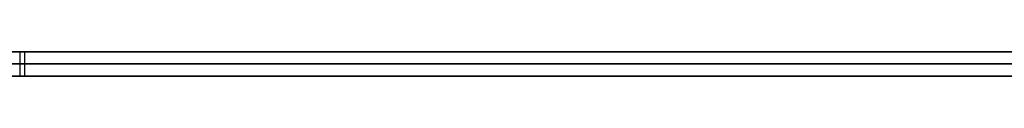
# Model space of a CAD drawing. Extents: x -3.09 to 3.09, y -0.36 to 1.94.
# Tile 95 of 168: x -0.861605 to -0.845278, y 1.8416 to 1.842. Entities that reach past the tile are written whole.
import ezdxf

# ---------------------------------------------------------------- set-up
doc = ezdxf.new("R2010")
doc.units = 0
doc.layers.get('0').update_dxf_attribs({"linetype": 'CONTINUOUS'})

# ---------------------------------------------------------------- blocks, each defined once
blk = doc.blocks.new('*U1')
at = {"extrusion": (0, 1, 0)}
for p, q in [((-3.01875, 1.842, 0.83), (3.01875, 1.842, 0.83)), ((3.01875, 1.842, -0.83), (-3.01875, 1.842, -0.83)), ((-2.92375, 1.842, -0.815), (2.92375, 1.842, -0.815)), ((2.92375, 1.842, 0.815), (-2.92375, 1.842, 0.815)), ((2.92375, 1.842, -0.7525), (-2.92375, 1.842, -0.7525)), ((-2.92375, 1.842, 0.7525), (2.92375, 1.842, 0.7525)), ((-2.45875, 1.842, -0.25), (-0.01875, 1.842, -0.25)), ((-0.01875, 1.842, 0.25), (-2.45875, 1.842, 0.25)), ((-2.45875, 1.8418, 0.25), (-0.01875, 1.8418, 0.25)), ((-0.01875, 1.8418, -0.25), (-2.45875, 1.8418, -0.25)), ((2.92375, 1.8416, -0.815), (-2.92375, 1.8416, -0.815)), ((-2.92375, 1.8416, 0.815), (2.92375, 1.8416, 0.815)), ((2.92375, 1.8416, -0.7525), (-2.92375, 1.8416, -0.7525)), ((-2.92375, 1.8416, 0.7525), (2.92375, 1.8416, 0.7525))]:
    blk.add_line(p, q, dxfattribs=at)
at = {"extrusion": (0, 0, -1)}
for p, q in [((-3.01875, 1.842, 0.83), (3.01875, 1.842, 0.83)), ((2.92375, 1.842, -0.7525), (-2.92375, 1.842, -0.7525)), ((2.92375, 1.842, 0.815), (-2.92375, 1.842, 0.815)), ((-0.01875, 1.842, 0.25), (-2.45875, 1.842, 0.25)), ((-2.45875, 1.8418, 0.25), (-0.01875, 1.8418, 0.25)), ((2.92375, 1.8416, -0.7525), (-2.92375, 1.8416, -0.7525)), ((-2.92375, 1.8416, 0.815), (2.92375, 1.8416, 0.815))]:
    blk.add_line(p, q, dxfattribs=at)
for p, q in [((3.01875, 1.842, -0.83), (-3.01875, 1.842, -0.83)), ((-2.92375, 1.842, 0.7525), (2.92375, 1.842, 0.7525)), ((-2.92375, 1.842, -0.815), (2.92375, 1.842, -0.815)), ((-2.45875, 1.842, -0.25), (-0.01875, 1.842, -0.25)), ((-0.861605, 1.842, 0.513183), (-0.861605, 1.8416, 0.513183)), ((-0.861605, 1.842, 0.408938), (-0.861605, 1.8416, 0.408938)), ((-0.861605, 1.842, 0.408938), (-0.861605, 1.8416, 0.408938)), ((-0.861605, 1.842, 0.513183), (-0.861605, 1.8416, 0.513183)), ((-0.861523, 1.842, 0.501673), (-0.861523, 1.8416, 0.501673)), ((-0.861523, 1.842, 0.420449), (-0.861523, 1.8416, 0.420449)), ((-0.861523, 1.842, 0.420449), (-0.861523, 1.8416, 0.420449)), ((-0.861523, 1.842, 0.501673), (-0.861523, 1.8416, 0.501673)), ((-0.01875, 1.8418, -0.25), (-2.45875, 1.8418, -0.25)), ((-2.92375, 1.8416, 0.7525), (2.92375, 1.8416, 0.7525)), ((2.92375, 1.8416, -0.815), (-2.92375, 1.8416, -0.815))]:
    blk.add_line(p, q)
for points in [[(-0.861523, 1.842, 0.420449), (-0.861842, 1.842, 0.42045)], [(-0.861835, 1.842, 0.501672), (-0.861523, 1.842, 0.501673)], [(-0.861523, 1.842, 0.420449), (-0.861842, 1.842, 0.42045)], [(-0.861835, 1.842, 0.501672), (-0.861523, 1.842, 0.501673)], [(-0.861605, 1.842, 0.408938), (-0.861379, 1.842, 0.408939), (-0.861154, 1.842, 0.40894), (-0.86093, 1.842, 0.408942), (-0.860706, 1.842, 0.408944), (-0.860482, 1.842, 0.408948), (-0.860259, 1.842, 0.408952), (-0.860037, 1.842, 0.408957), (-0.859815, 1.842, 0.408963), (-0.859594, 1.842, 0.408969), (-0.859373, 1.842, 0.408977), (-0.859152, 1.842, 0.408985), (-0.858932, 1.842, 0.408994), (-0.858713, 1.842, 0.409003), (-0.858494, 1.842, 0.409014), (-0.858275, 1.842, 0.409025), (-0.858057, 1.842, 0.409037), (-0.857839, 1.842, 0.40905), (-0.857622, 1.842, 0.409063), (-0.857406, 1.842, 0.409077), (-0.85719, 1.842, 0.409092), (-0.856974, 1.842, 0.409108), (-0.856759, 1.842, 0.409125), (-0.856545, 1.842, 0.409142), (-0.85633, 1.842, 0.40916), (-0.856117, 1.842, 0.409179), (-0.855904, 1.842, 0.409198), (-0.855691, 1.842, 0.409219), (-0.855479, 1.842, 0.40924), (-0.855267, 1.842, 0.409262), (-0.855056, 1.842, 0.409285), (-0.854846, 1.842, 0.409308), (-0.854635, 1.842, 0.409332), (-0.854426, 1.842, 0.409357), (-0.854217, 1.842, 0.409383), (-0.854008, 1.842, 0.40941), (-0.8538, 1.842, 0.409437), (-0.853592, 1.842, 0.409465), (-0.853385, 1.842, 0.409494), (-0.853178, 1.842, 0.409524), (-0.852972, 1.842, 0.409554), (-0.852766, 1.842, 0.409585), (-0.852561, 1.842, 0.409617), (-0.852356, 1.842, 0.40965), (-0.852152, 1.842, 0.409683), (-0.851948, 1.842, 0.409718), (-0.851745, 1.842, 0.409753), (-0.851542, 1.842, 0.409789), (-0.85134, 1.842, 0.409825), (-0.851138, 1.842, 0.409862), (-0.850937, 1.842, 0.409901), (-0.850736, 1.842, 0.409939), (-0.850536, 1.842, 0.409979), (-0.850336, 1.842, 0.410019), (-0.850136, 1.842, 0.410061), (-0.849938, 1.842, 0.410103), (-0.849739, 1.842, 0.410145), (-0.849541, 1.842, 0.410189), (-0.849344, 1.842, 0.410233), (-0.849147, 1.842, 0.410278), (-0.848951, 1.842, 0.410324), (-0.848755, 1.842, 0.41037), (-0.84856, 1.842, 0.410418), (-0.848365, 1.842, 0.410466), (-0.84817, 1.842, 0.410515), (-0.847976, 1.842, 0.410564), (-0.847783, 1.842, 0.410615), (-0.84759, 1.842, 0.410666), (-0.847398, 1.842, 0.410718), (-0.847206, 1.842, 0.410771), (-0.847014, 1.842, 0.410824), (-0.846823, 1.842, 0.410878), (-0.846633, 1.842, 0.410934), (-0.846443, 1.842, 0.410989), (-0.846253, 1.842, 0.411046), (-0.846064, 1.842, 0.411103), (-0.845876, 1.842, 0.411161), (-0.845688, 1.842, 0.41122), (-0.8455, 1.842, 0.41128), (-0.845313, 1.842, 0.41134), (-0.845127, 1.842, 0.411402)], [(-0.845184, 1.842, 0.510777), (-0.845369, 1.842, 0.510837), (-0.845555, 1.842, 0.510896), (-0.845741, 1.842, 0.510954), (-0.845927, 1.842, 0.511012), (-0.846115, 1.842, 0.511069), (-0.846302, 1.842, 0.511125), (-0.84649, 1.842, 0.51118), (-0.846679, 1.842, 0.511234), (-0.846868, 1.842, 0.511288), (-0.847058, 1.842, 0.511341), (-0.847248, 1.842, 0.511393), (-0.847439, 1.842, 0.511445), (-0.84763, 1.842, 0.511496), (-0.847822, 1.842, 0.511546), (-0.848014, 1.842, 0.511595), (-0.848207, 1.842, 0.511643), (-0.8484, 1.842, 0.511691), (-0.848594, 1.842, 0.511738), (-0.848788, 1.842, 0.511784), (-0.848983, 1.842, 0.51183), (-0.849178, 1.842, 0.511875), (-0.849374, 1.842, 0.511919), (-0.84957, 1.842, 0.511962), (-0.849767, 1.842, 0.512004), (-0.849965, 1.842, 0.512046), (-0.850163, 1.842, 0.512087), (-0.850361, 1.842, 0.512127), (-0.85056, 1.842, 0.512167), (-0.850759, 1.842, 0.512205), (-0.850959, 1.842, 0.512243), (-0.851159, 1.842, 0.512281), (-0.85136, 1.842, 0.512317), (-0.851562, 1.842, 0.512353), (-0.851764, 1.842, 0.512388), (-0.851966, 1.842, 0.512422), (-0.852169, 1.842, 0.512455), (-0.852373, 1.842, 0.512488), (-0.852577, 1.842, 0.51252), (-0.852781, 1.842, 0.512551), (-0.852986, 1.842, 0.512582), (-0.853192, 1.842, 0.512611), (-0.853398, 1.842, 0.51264), (-0.853604, 1.842, 0.512669), (-0.853811, 1.842, 0.512696), (-0.854019, 1.842, 0.512723), (-0.854227, 1.842, 0.512749), (-0.854435, 1.842, 0.512774), (-0.854645, 1.842, 0.512798), (-0.854854, 1.842, 0.512822), (-0.855064, 1.842, 0.512845), (-0.855275, 1.842, 0.512867), (-0.855486, 1.842, 0.512888), (-0.855698, 1.842, 0.512909), (-0.85591, 1.842, 0.512929), (-0.856122, 1.842, 0.512948), (-0.856336, 1.842, 0.512967), (-0.856549, 1.842, 0.512984), (-0.856763, 1.842, 0.513001), (-0.856978, 1.842, 0.513017), (-0.857193, 1.842, 0.513033), (-0.857409, 1.842, 0.513048), (-0.857625, 1.842, 0.513061), (-0.857842, 1.842, 0.513075), (-0.858059, 1.842, 0.513087), (-0.858277, 1.842, 0.513099), (-0.858495, 1.842, 0.51311), (-0.858714, 1.842, 0.51312), (-0.858933, 1.842, 0.513129), (-0.859153, 1.842, 0.513138), (-0.859373, 1.842, 0.513146), (-0.859594, 1.842, 0.513153), (-0.859816, 1.842, 0.513159), (-0.860037, 1.842, 0.513165), (-0.86026, 1.842, 0.51317), (-0.860483, 1.842, 0.513174), (-0.860706, 1.842, 0.513177), (-0.86093, 1.842, 0.51318), (-0.861154, 1.842, 0.513182), (-0.861379, 1.842, 0.513183), (-0.861605, 1.842, 0.513183)], [(-0.861605, 1.842, 0.408938), (-0.861379, 1.842, 0.408939), (-0.861154, 1.842, 0.40894), (-0.86093, 1.842, 0.408942), (-0.860706, 1.842, 0.408944), (-0.860482, 1.842, 0.408948), (-0.860259, 1.842, 0.408952), (-0.860037, 1.842, 0.408957), (-0.859815, 1.842, 0.408963), (-0.859594, 1.842, 0.408969), (-0.859373, 1.842, 0.408977), (-0.859152, 1.842, 0.408985), (-0.858932, 1.842, 0.408994), (-0.858713, 1.842, 0.409003), (-0.858494, 1.842, 0.409014), (-0.858275, 1.842, 0.409025), (-0.858057, 1.842, 0.409037), (-0.857839, 1.842, 0.40905), (-0.857622, 1.842, 0.409063), (-0.857406, 1.842, 0.409077), (-0.85719, 1.842, 0.409092), (-0.856974, 1.842, 0.409108), (-0.856759, 1.842, 0.409125), (-0.856545, 1.842, 0.409142), (-0.85633, 1.842, 0.40916), (-0.856117, 1.842, 0.409179), (-0.855904, 1.842, 0.409198), (-0.855691, 1.842, 0.409219), (-0.855479, 1.842, 0.40924), (-0.855267, 1.842, 0.409262), (-0.855056, 1.842, 0.409285), (-0.854846, 1.842, 0.409308), (-0.854635, 1.842, 0.409332), (-0.854426, 1.842, 0.409357), (-0.854217, 1.842, 0.409383), (-0.854008, 1.842, 0.40941), (-0.8538, 1.842, 0.409437), (-0.853592, 1.842, 0.409465), (-0.853385, 1.842, 0.409494), (-0.853178, 1.842, 0.409524), (-0.852972, 1.842, 0.409554), (-0.852766, 1.842, 0.409585), (-0.852561, 1.842, 0.409617), (-0.852356, 1.842, 0.40965), (-0.852152, 1.842, 0.409683), (-0.851948, 1.842, 0.409718), (-0.851745, 1.842, 0.409753), (-0.851542, 1.842, 0.409789), (-0.85134, 1.842, 0.409825), (-0.851138, 1.842, 0.409862), (-0.850937, 1.842, 0.409901), (-0.850736, 1.842, 0.409939), (-0.850536, 1.842, 0.409979), (-0.850336, 1.842, 0.410019), (-0.850136, 1.842, 0.410061), (-0.849938, 1.842, 0.410103), (-0.849739, 1.842, 0.410145), (-0.849541, 1.842, 0.410189), (-0.849344, 1.842, 0.410233), (-0.849147, 1.842, 0.410278), (-0.848951, 1.842, 0.410324), (-0.848755, 1.842, 0.41037), (-0.84856, 1.842, 0.410418), (-0.848365, 1.842, 0.410466), (-0.84817, 1.842, 0.410515), (-0.847976, 1.842, 0.410564), (-0.847783, 1.842, 0.410615), (-0.84759, 1.842, 0.410666), (-0.847398, 1.842, 0.410718), (-0.847206, 1.842, 0.410771), (-0.847014, 1.842, 0.410824), (-0.846823, 1.842, 0.410878), (-0.846633, 1.842, 0.410934), (-0.846443, 1.842, 0.410989), (-0.846253, 1.842, 0.411046), (-0.846064, 1.842, 0.411103), (-0.845876, 1.842, 0.411161), (-0.845688, 1.842, 0.41122), (-0.8455, 1.842, 0.41128), (-0.845313, 1.842, 0.41134), (-0.845127, 1.842, 0.411402)], [(-0.845184, 1.842, 0.510777), (-0.845369, 1.842, 0.510837), (-0.845555, 1.842, 0.510896), (-0.845741, 1.842, 0.510954), (-0.845927, 1.842, 0.511012), (-0.846115, 1.842, 0.511069), (-0.846302, 1.842, 0.511125), (-0.84649, 1.842, 0.51118), (-0.846679, 1.842, 0.511234), (-0.846868, 1.842, 0.511288), (-0.847058, 1.842, 0.511341), (-0.847248, 1.842, 0.511393), (-0.847439, 1.842, 0.511445), (-0.84763, 1.842, 0.511496), (-0.847822, 1.842, 0.511546), (-0.848014, 1.842, 0.511595), (-0.848207, 1.842, 0.511643), (-0.8484, 1.842, 0.511691), (-0.848594, 1.842, 0.511738), (-0.848788, 1.842, 0.511784), (-0.848983, 1.842, 0.51183), (-0.849178, 1.842, 0.511875), (-0.849374, 1.842, 0.511919), (-0.84957, 1.842, 0.511962), (-0.849767, 1.842, 0.512004), (-0.849965, 1.842, 0.512046), (-0.850163, 1.842, 0.512087), (-0.850361, 1.842, 0.512127), (-0.85056, 1.842, 0.512167), (-0.850759, 1.842, 0.512205), (-0.850959, 1.842, 0.512243), (-0.851159, 1.842, 0.512281), (-0.85136, 1.842, 0.512317), (-0.851562, 1.842, 0.512353), (-0.851764, 1.842, 0.512388), (-0.851966, 1.842, 0.512422), (-0.852169, 1.842, 0.512455), (-0.852373, 1.842, 0.512488), (-0.852577, 1.842, 0.51252), (-0.852781, 1.842, 0.512551), (-0.852986, 1.842, 0.512582), (-0.853192, 1.842, 0.512611), (-0.853398, 1.842, 0.51264), (-0.853604, 1.842, 0.512669), (-0.853811, 1.842, 0.512696), (-0.854019, 1.842, 0.512723), (-0.854227, 1.842, 0.512749), (-0.854435, 1.842, 0.512774), (-0.854645, 1.842, 0.512798), (-0.854854, 1.842, 0.512822), (-0.855064, 1.842, 0.512845), (-0.855275, 1.842, 0.512867), (-0.855486, 1.842, 0.512888), (-0.855698, 1.842, 0.512909), (-0.85591, 1.842, 0.512929), (-0.856122, 1.842, 0.512948), (-0.856336, 1.842, 0.512967), (-0.856549, 1.842, 0.512984), (-0.856763, 1.842, 0.513001), (-0.856978, 1.842, 0.513017), (-0.857193, 1.842, 0.513033), (-0.857409, 1.842, 0.513048), (-0.857625, 1.842, 0.513061), (-0.857842, 1.842, 0.513075), (-0.858059, 1.842, 0.513087), (-0.858277, 1.842, 0.513099), (-0.858495, 1.842, 0.51311), (-0.858714, 1.842, 0.51312), (-0.858933, 1.842, 0.513129), (-0.859153, 1.842, 0.513138), (-0.859373, 1.842, 0.513146), (-0.859594, 1.842, 0.513153), (-0.859816, 1.842, 0.513159), (-0.860037, 1.842, 0.513165), (-0.86026, 1.842, 0.51317), (-0.860483, 1.842, 0.513174), (-0.860706, 1.842, 0.513177), (-0.86093, 1.842, 0.51318), (-0.861154, 1.842, 0.513182), (-0.861379, 1.842, 0.513183), (-0.861605, 1.842, 0.513183)], [(-0.861523, 1.842, 0.501673), (-0.861211, 1.842, 0.501672), (-0.8609, 1.842, 0.501668), (-0.86059, 1.842, 0.501663), (-0.860282, 1.842, 0.501655), (-0.859975, 1.842, 0.501644), (-0.85967, 1.842, 0.501632), (-0.859366, 1.842, 0.501617), (-0.859063, 1.842, 0.5016), (-0.858762, 1.842, 0.50158), (-0.858462, 1.842, 0.501558), (-0.858163, 1.842, 0.501534), (-0.857865, 1.842, 0.501508), (-0.857569, 1.842, 0.501479), (-0.857275, 1.842, 0.501448), (-0.856981, 1.842, 0.501415), (-0.856689, 1.842, 0.50138), (-0.856398, 1.842, 0.501342), (-0.856109, 1.842, 0.501302), (-0.855821, 1.842, 0.501259), (-0.855534, 1.842, 0.501215), (-0.855249, 1.842, 0.501168), (-0.854965, 1.842, 0.501118), (-0.854682, 1.842, 0.501067), (-0.854401, 1.842, 0.501013), (-0.854121, 1.842, 0.500957), (-0.853843, 1.842, 0.500899), (-0.853565, 1.842, 0.500838), (-0.853289, 1.842, 0.500775), (-0.853015, 1.842, 0.500709), (-0.852742, 1.842, 0.500642), (-0.85247, 1.842, 0.500572), (-0.852199, 1.842, 0.5005), (-0.85193, 1.842, 0.500425), (-0.851662, 1.842, 0.500349), (-0.851395, 1.842, 0.50027), (-0.85113, 1.842, 0.500188), (-0.850866, 1.842, 0.500105), (-0.850604, 1.842, 0.500019), (-0.850343, 1.842, 0.49993), (-0.850083, 1.842, 0.49984), (-0.849824, 1.842, 0.499747), (-0.849567, 1.842, 0.499652), (-0.849311, 1.842, 0.499555), (-0.849057, 1.842, 0.499455), (-0.848804, 1.842, 0.499353), (-0.848552, 1.842, 0.499249), (-0.848302, 1.842, 0.499142), (-0.848053, 1.842, 0.499033), (-0.847805, 1.842, 0.498922), (-0.847559, 1.842, 0.498809), (-0.847313, 1.842, 0.498693), (-0.84707, 1.842, 0.498575), (-0.846827, 1.842, 0.498455), (-0.846586, 1.842, 0.498332), (-0.846347, 1.842, 0.498207), (-0.846108, 1.842, 0.49808), (-0.845871, 1.842, 0.497951), (-0.845636, 1.842, 0.497819), (-0.845401, 1.842, 0.497685), (-0.845168, 1.842, 0.497549)], [(-0.84506, 1.842, 0.424621), (-0.845293, 1.842, 0.424483), (-0.845528, 1.842, 0.424348), (-0.845764, 1.842, 0.424214), (-0.846001, 1.842, 0.424084), (-0.84624, 1.842, 0.423955), (-0.84648, 1.842, 0.423829), (-0.846722, 1.842, 0.423704), (-0.846965, 1.842, 0.423583), (-0.847209, 1.842, 0.423463), (-0.847455, 1.842, 0.423346), (-0.847702, 1.842, 0.423232), (-0.84795, 1.842, 0.423119), (-0.8482, 1.842, 0.423009), (-0.848452, 1.842, 0.422901), (-0.848704, 1.842, 0.422796), (-0.848959, 1.842, 0.422693), (-0.849214, 1.842, 0.422592), (-0.849471, 1.842, 0.422493), (-0.849729, 1.842, 0.422397), (-0.849989, 1.842, 0.422303), (-0.85025, 1.842, 0.422212), (-0.850513, 1.842, 0.422122), (-0.850777, 1.842, 0.422035), (-0.851042, 1.842, 0.421951), (-0.851309, 1.842, 0.421868), (-0.851577, 1.842, 0.421788), (-0.851846, 1.842, 0.421711), (-0.852117, 1.842, 0.421635), (-0.852389, 1.842, 0.421562), (-0.852663, 1.842, 0.421492), (-0.852938, 1.842, 0.421423), (-0.853215, 1.842, 0.421357), (-0.853493, 1.842, 0.421294), (-0.853772, 1.842, 0.421232), (-0.854052, 1.842, 0.421173), (-0.854335, 1.842, 0.421116), (-0.854618, 1.842, 0.421062), (-0.854903, 1.842, 0.42101), (-0.855189, 1.842, 0.42096), (-0.855477, 1.842, 0.420912), (-0.855766, 1.842, 0.420867), (-0.856056, 1.842, 0.420824), (-0.856348, 1.842, 0.420784), (-0.856641, 1.842, 0.420745), (-0.856936, 1.842, 0.420709), (-0.857232, 1.842, 0.420676), (-0.857529, 1.842, 0.420644), (-0.857828, 1.842, 0.420615), (-0.858128, 1.842, 0.420589), (-0.85843, 1.842, 0.420564), (-0.858733, 1.842, 0.420542), (-0.859037, 1.842, 0.420523), (-0.859343, 1.842, 0.420505), (-0.85965, 1.842, 0.42049), (-0.859959, 1.842, 0.420477), (-0.860269, 1.842, 0.420467), (-0.86058, 1.842, 0.420459), (-0.860893, 1.842, 0.420453), (-0.861207, 1.842, 0.42045), (-0.861523, 1.842, 0.420449)], [(-0.84506, 1.842, 0.424621), (-0.845293, 1.842, 0.424483), (-0.845528, 1.842, 0.424348), (-0.845764, 1.842, 0.424214), (-0.846001, 1.842, 0.424084), (-0.84624, 1.842, 0.423955), (-0.84648, 1.842, 0.423829), (-0.846722, 1.842, 0.423704), (-0.846965, 1.842, 0.423583), (-0.847209, 1.842, 0.423463), (-0.847455, 1.842, 0.423346), (-0.847702, 1.842, 0.423232), (-0.84795, 1.842, 0.423119), (-0.8482, 1.842, 0.423009), (-0.848452, 1.842, 0.422901), (-0.848704, 1.842, 0.422796), (-0.848959, 1.842, 0.422693), (-0.849214, 1.842, 0.422592), (-0.849471, 1.842, 0.422493), (-0.849729, 1.842, 0.422397), (-0.849989, 1.842, 0.422303), (-0.85025, 1.842, 0.422212), (-0.850513, 1.842, 0.422122), (-0.850777, 1.842, 0.422035), (-0.851042, 1.842, 0.421951), (-0.851309, 1.842, 0.421868), (-0.851577, 1.842, 0.421788), (-0.851846, 1.842, 0.421711), (-0.852117, 1.842, 0.421635), (-0.852389, 1.842, 0.421562), (-0.852663, 1.842, 0.421492), (-0.852938, 1.842, 0.421423), (-0.853215, 1.842, 0.421357), (-0.853493, 1.842, 0.421294), (-0.853772, 1.842, 0.421232), (-0.854052, 1.842, 0.421173), (-0.854335, 1.842, 0.421116), (-0.854618, 1.842, 0.421062), (-0.854903, 1.842, 0.42101), (-0.855189, 1.842, 0.42096), (-0.855477, 1.842, 0.420912), (-0.855766, 1.842, 0.420867), (-0.856056, 1.842, 0.420824), (-0.856348, 1.842, 0.420784), (-0.856641, 1.842, 0.420745), (-0.856936, 1.842, 0.420709), (-0.857232, 1.842, 0.420676), (-0.857529, 1.842, 0.420644), (-0.857828, 1.842, 0.420615), (-0.858128, 1.842, 0.420589), (-0.85843, 1.842, 0.420564), (-0.858733, 1.842, 0.420542), (-0.859037, 1.842, 0.420523), (-0.859343, 1.842, 0.420505), (-0.85965, 1.842, 0.42049), (-0.859959, 1.842, 0.420477), (-0.860269, 1.842, 0.420467), (-0.86058, 1.842, 0.420459), (-0.860893, 1.842, 0.420453), (-0.861207, 1.842, 0.42045), (-0.861523, 1.842, 0.420449)], [(-0.861523, 1.842, 0.501673), (-0.861211, 1.842, 0.501672), (-0.8609, 1.842, 0.501668), (-0.86059, 1.842, 0.501663), (-0.860282, 1.842, 0.501655), (-0.859975, 1.842, 0.501644), (-0.85967, 1.842, 0.501632), (-0.859366, 1.842, 0.501617), (-0.859063, 1.842, 0.5016), (-0.858762, 1.842, 0.50158), (-0.858462, 1.842, 0.501558), (-0.858163, 1.842, 0.501534), (-0.857865, 1.842, 0.501508), (-0.857569, 1.842, 0.501479), (-0.857275, 1.842, 0.501448), (-0.856981, 1.842, 0.501415), (-0.856689, 1.842, 0.50138), (-0.856398, 1.842, 0.501342), (-0.856109, 1.842, 0.501302), (-0.855821, 1.842, 0.501259), (-0.855534, 1.842, 0.501215), (-0.855249, 1.842, 0.501168), (-0.854965, 1.842, 0.501118), (-0.854682, 1.842, 0.501067), (-0.854401, 1.842, 0.501013), (-0.854121, 1.842, 0.500957), (-0.853843, 1.842, 0.500899), (-0.853565, 1.842, 0.500838), (-0.853289, 1.842, 0.500775), (-0.853015, 1.842, 0.500709), (-0.852742, 1.842, 0.500642), (-0.85247, 1.842, 0.500572), (-0.852199, 1.842, 0.5005), (-0.85193, 1.842, 0.500425), (-0.851662, 1.842, 0.500349), (-0.851395, 1.842, 0.50027), (-0.85113, 1.842, 0.500188), (-0.850866, 1.842, 0.500105), (-0.850604, 1.842, 0.500019), (-0.850343, 1.842, 0.49993), (-0.850083, 1.842, 0.49984), (-0.849824, 1.842, 0.499747), (-0.849567, 1.842, 0.499652), (-0.849311, 1.842, 0.499555), (-0.849057, 1.842, 0.499455), (-0.848804, 1.842, 0.499353), (-0.848552, 1.842, 0.499249), (-0.848302, 1.842, 0.499142), (-0.848053, 1.842, 0.499033), (-0.847805, 1.842, 0.498922), (-0.847559, 1.842, 0.498809), (-0.847313, 1.842, 0.498693), (-0.84707, 1.842, 0.498575), (-0.846827, 1.842, 0.498455), (-0.846586, 1.842, 0.498332), (-0.846347, 1.842, 0.498207), (-0.846108, 1.842, 0.49808), (-0.845871, 1.842, 0.497951), (-0.845636, 1.842, 0.497819), (-0.845401, 1.842, 0.497685), (-0.845168, 1.842, 0.497549)], [(-0.861523, 1.8416, 0.420449), (-0.862002, 1.8416, 0.420451)], [(-0.861992, 1.8416, 0.50167), (-0.861523, 1.8416, 0.501673)], [(-0.861523, 1.8416, 0.420449), (-0.862002, 1.8416, 0.420451)], [(-0.861992, 1.8416, 0.50167), (-0.861523, 1.8416, 0.501673)], [(-0.845181, 1.8416, 0.411384), (-0.845462, 1.8416, 0.411292), (-0.845744, 1.8416, 0.411203), (-0.846027, 1.8416, 0.411115), (-0.846311, 1.8416, 0.411028), (-0.846597, 1.8416, 0.410944), (-0.846883, 1.8416, 0.410861), (-0.847171, 1.8416, 0.41078), (-0.84746, 1.8416, 0.410701), (-0.847749, 1.8416, 0.410624), (-0.84804, 1.8416, 0.410548), (-0.848332, 1.8416, 0.410474), (-0.848626, 1.8416, 0.410402), (-0.84892, 1.8416, 0.410331), (-0.849215, 1.8416, 0.410262), (-0.849512, 1.8416, 0.410195), (-0.849809, 1.8416, 0.41013), (-0.850108, 1.8416, 0.410067), (-0.850408, 1.8416, 0.410005), (-0.850709, 1.8416, 0.409945), (-0.851011, 1.8416, 0.409886), (-0.851314, 1.8416, 0.40983), (-0.851619, 1.8416, 0.409775), (-0.851924, 1.8416, 0.409722), (-0.852231, 1.8416, 0.40967), (-0.852538, 1.8416, 0.409621), (-0.852847, 1.8416, 0.409573), (-0.853157, 1.8416, 0.409527), (-0.853468, 1.8416, 0.409482), (-0.85378, 1.8416, 0.40944), (-0.854093, 1.8416, 0.409399), (-0.854408, 1.8416, 0.40936), (-0.854723, 1.8416, 0.409322), (-0.85504, 1.8416, 0.409287), (-0.855357, 1.8416, 0.409253), (-0.855676, 1.8416, 0.40922), (-0.855996, 1.8416, 0.40919), (-0.856317, 1.8416, 0.409161), (-0.856639, 1.8416, 0.409134), (-0.856962, 1.8416, 0.409109), (-0.857287, 1.8416, 0.409085), (-0.857612, 1.8416, 0.409064), (-0.857939, 1.8416, 0.409044), (-0.858266, 1.8416, 0.409025), (-0.858595, 1.8416, 0.409009), (-0.858925, 1.8416, 0.408994), (-0.859256, 1.8416, 0.408981), (-0.859588, 1.8416, 0.40897), (-0.859922, 1.8416, 0.40896), (-0.860256, 1.8416, 0.408952), (-0.860591, 1.8416, 0.408946), (-0.860928, 1.8416, 0.408942), (-0.861266, 1.8416, 0.408939), (-0.861605, 1.8416, 0.408938)], [(-0.861605, 1.8416, 0.513183), (-0.861266, 1.8416, 0.513182), (-0.860928, 1.8416, 0.51318), (-0.860592, 1.8416, 0.513176), (-0.860256, 1.8416, 0.51317), (-0.859922, 1.8416, 0.513162), (-0.859589, 1.8416, 0.513153), (-0.859257, 1.8416, 0.513142), (-0.858926, 1.8416, 0.513129), (-0.858597, 1.8416, 0.513114), (-0.858268, 1.8416, 0.513098), (-0.857941, 1.8416, 0.51308), (-0.857615, 1.8416, 0.513061), (-0.85729, 1.8416, 0.51304), (-0.856966, 1.8416, 0.513017), (-0.856644, 1.8416, 0.512992), (-0.856322, 1.8416, 0.512966), (-0.856002, 1.8416, 0.512937), (-0.855683, 1.8416, 0.512908), (-0.855365, 1.8416, 0.512876), (-0.855048, 1.8416, 0.512843), (-0.854732, 1.8416, 0.512808), (-0.854417, 1.8416, 0.512772), (-0.854104, 1.8416, 0.512733), (-0.853792, 1.8416, 0.512693), (-0.853481, 1.8416, 0.512652), (-0.853171, 1.8416, 0.512608), (-0.852862, 1.8416, 0.512563), (-0.852554, 1.8416, 0.512517), (-0.852248, 1.8416, 0.512468), (-0.851942, 1.8416, 0.512418), (-0.851638, 1.8416, 0.512366), (-0.851335, 1.8416, 0.512313), (-0.851033, 1.8416, 0.512257), (-0.850732, 1.8416, 0.5122), (-0.850433, 1.8416, 0.512142), (-0.850134, 1.8416, 0.512081), (-0.849837, 1.8416, 0.512019), (-0.849541, 1.8416, 0.511955), (-0.849246, 1.8416, 0.51189), (-0.848952, 1.8416, 0.511823), (-0.84866, 1.8416, 0.511754), (-0.848368, 1.8416, 0.511683), (-0.848078, 1.8416, 0.511611), (-0.847789, 1.8416, 0.511537), (-0.847501, 1.8416, 0.511461), (-0.847214, 1.8416, 0.511384), (-0.846928, 1.8416, 0.511305), (-0.846643, 1.8416, 0.511224), (-0.84636, 1.8416, 0.511142), (-0.846078, 1.8416, 0.511057), (-0.845797, 1.8416, 0.510972), (-0.845517, 1.8416, 0.510884), (-0.845238, 1.8416, 0.510795)], [(-0.845181, 1.8416, 0.411384), (-0.845462, 1.8416, 0.411292), (-0.845744, 1.8416, 0.411203), (-0.846027, 1.8416, 0.411115), (-0.846311, 1.8416, 0.411028), (-0.846597, 1.8416, 0.410944), (-0.846883, 1.8416, 0.410861), (-0.847171, 1.8416, 0.41078), (-0.84746, 1.8416, 0.410701), (-0.847749, 1.8416, 0.410624), (-0.84804, 1.8416, 0.410548), (-0.848332, 1.8416, 0.410474), (-0.848626, 1.8416, 0.410402), (-0.84892, 1.8416, 0.410331), (-0.849215, 1.8416, 0.410262), (-0.849512, 1.8416, 0.410195), (-0.849809, 1.8416, 0.41013), (-0.850108, 1.8416, 0.410067), (-0.850408, 1.8416, 0.410005), (-0.850709, 1.8416, 0.409945), (-0.851011, 1.8416, 0.409886), (-0.851314, 1.8416, 0.40983), (-0.851619, 1.8416, 0.409775), (-0.851924, 1.8416, 0.409722), (-0.852231, 1.8416, 0.40967), (-0.852538, 1.8416, 0.409621), (-0.852847, 1.8416, 0.409573), (-0.853157, 1.8416, 0.409527), (-0.853468, 1.8416, 0.409482), (-0.85378, 1.8416, 0.40944), (-0.854093, 1.8416, 0.409399), (-0.854408, 1.8416, 0.40936), (-0.854723, 1.8416, 0.409322), (-0.85504, 1.8416, 0.409287), (-0.855357, 1.8416, 0.409253), (-0.855676, 1.8416, 0.40922), (-0.855996, 1.8416, 0.40919), (-0.856317, 1.8416, 0.409161), (-0.856639, 1.8416, 0.409134), (-0.856962, 1.8416, 0.409109), (-0.857287, 1.8416, 0.409085), (-0.857612, 1.8416, 0.409064), (-0.857939, 1.8416, 0.409044), (-0.858266, 1.8416, 0.409025), (-0.858595, 1.8416, 0.409009), (-0.858925, 1.8416, 0.408994), (-0.859256, 1.8416, 0.408981), (-0.859588, 1.8416, 0.40897), (-0.859922, 1.8416, 0.40896), (-0.860256, 1.8416, 0.408952), (-0.860591, 1.8416, 0.408946), (-0.860928, 1.8416, 0.408942), (-0.861266, 1.8416, 0.408939), (-0.861605, 1.8416, 0.408938)], [(-0.861605, 1.8416, 0.513183), (-0.861266, 1.8416, 0.513182), (-0.860928, 1.8416, 0.51318), (-0.860592, 1.8416, 0.513176), (-0.860256, 1.8416, 0.51317), (-0.859922, 1.8416, 0.513162), (-0.859589, 1.8416, 0.513153), (-0.859257, 1.8416, 0.513142), (-0.858926, 1.8416, 0.513129), (-0.858597, 1.8416, 0.513114), (-0.858268, 1.8416, 0.513098), (-0.857941, 1.8416, 0.51308), (-0.857615, 1.8416, 0.513061), (-0.85729, 1.8416, 0.51304), (-0.856966, 1.8416, 0.513017), (-0.856644, 1.8416, 0.512992), (-0.856322, 1.8416, 0.512966), (-0.856002, 1.8416, 0.512937), (-0.855683, 1.8416, 0.512908), (-0.855365, 1.8416, 0.512876), (-0.855048, 1.8416, 0.512843), (-0.854732, 1.8416, 0.512808), (-0.854417, 1.8416, 0.512772), (-0.854104, 1.8416, 0.512733), (-0.853792, 1.8416, 0.512693), (-0.853481, 1.8416, 0.512652), (-0.853171, 1.8416, 0.512608), (-0.852862, 1.8416, 0.512563), (-0.852554, 1.8416, 0.512517), (-0.852248, 1.8416, 0.512468), (-0.851942, 1.8416, 0.512418), (-0.851638, 1.8416, 0.512366), (-0.851335, 1.8416, 0.512313), (-0.851033, 1.8416, 0.512257), (-0.850732, 1.8416, 0.5122), (-0.850433, 1.8416, 0.512142), (-0.850134, 1.8416, 0.512081), (-0.849837, 1.8416, 0.512019), (-0.849541, 1.8416, 0.511955), (-0.849246, 1.8416, 0.51189), (-0.848952, 1.8416, 0.511823), (-0.84866, 1.8416, 0.511754), (-0.848368, 1.8416, 0.511683), (-0.848078, 1.8416, 0.511611), (-0.847789, 1.8416, 0.511537), (-0.847501, 1.8416, 0.511461), (-0.847214, 1.8416, 0.511384), (-0.846928, 1.8416, 0.511305), (-0.846643, 1.8416, 0.511224), (-0.84636, 1.8416, 0.511142), (-0.846078, 1.8416, 0.511057), (-0.845797, 1.8416, 0.510972), (-0.845517, 1.8416, 0.510884), (-0.845238, 1.8416, 0.510795)], [(-0.861523, 1.8416, 0.501673), (-0.861054, 1.8416, 0.50167), (-0.860588, 1.8416, 0.501663), (-0.860125, 1.8416, 0.50165), (-0.859665, 1.8416, 0.501632), (-0.859208, 1.8416, 0.501608), (-0.858755, 1.8416, 0.50158), (-0.858304, 1.8416, 0.501546), (-0.857856, 1.8416, 0.501507), (-0.857411, 1.8416, 0.501463), (-0.85697, 1.8416, 0.501414), (-0.856531, 1.8416, 0.501359), (-0.856095, 1.8416, 0.5013), (-0.855663, 1.8416, 0.501235), (-0.855233, 1.8416, 0.501165), (-0.854807, 1.8416, 0.50109), (-0.854383, 1.8416, 0.50101), (-0.853963, 1.8416, 0.500924), (-0.853546, 1.8416, 0.500833), (-0.853131, 1.8416, 0.500738), (-0.85272, 1.8416, 0.500636), (-0.852312, 1.8416, 0.50053), (-0.851907, 1.8416, 0.500419), (-0.851504, 1.8416, 0.500302), (-0.851105, 1.8416, 0.50018), (-0.850709, 1.8416, 0.500053), (-0.850316, 1.8416, 0.499921), (-0.849926, 1.8416, 0.499784), (-0.849539, 1.8416, 0.499641), (-0.849155, 1.8416, 0.499494), (-0.848774, 1.8416, 0.499341), (-0.848396, 1.8416, 0.499183), (-0.848021, 1.8416, 0.499019), (-0.84765, 1.8416, 0.498851), (-0.847281, 1.8416, 0.498677), (-0.846915, 1.8416, 0.498499), (-0.846552, 1.8416, 0.498315), (-0.846193, 1.8416, 0.498125), (-0.845836, 1.8416, 0.497931), (-0.845482, 1.8416, 0.497732), (-0.845132, 1.8416, 0.497527)], [(-0.845023, 1.8416, 0.424643), (-0.845374, 1.8416, 0.424436), (-0.845728, 1.8416, 0.424234), (-0.846086, 1.8416, 0.424038), (-0.846446, 1.8416, 0.423846), (-0.846809, 1.8416, 0.42366), (-0.847176, 1.8416, 0.423479), (-0.847546, 1.8416, 0.423304), (-0.847919, 1.8416, 0.423133), (-0.848295, 1.8416, 0.422968), (-0.848675, 1.8416, 0.422808), (-0.849057, 1.8416, 0.422653), (-0.849443, 1.8416, 0.422504), (-0.849831, 1.8416, 0.42236), (-0.850223, 1.8416, 0.422221), (-0.850619, 1.8416, 0.422087), (-0.851017, 1.8416, 0.421959), (-0.851418, 1.8416, 0.421835), (-0.851823, 1.8416, 0.421717), (-0.852231, 1.8416, 0.421605), (-0.852642, 1.8416, 0.421497), (-0.853056, 1.8416, 0.421395), (-0.853473, 1.8416, 0.421298), (-0.853893, 1.8416, 0.421206), (-0.854317, 1.8416, 0.42112), (-0.854743, 1.8416, 0.421038), (-0.855173, 1.8416, 0.420962), (-0.855606, 1.8416, 0.420892), (-0.856043, 1.8416, 0.420826), (-0.856482, 1.8416, 0.420766), (-0.856924, 1.8416, 0.420711), (-0.85737, 1.8416, 0.420661), (-0.857819, 1.8416, 0.420616), (-0.858271, 1.8416, 0.420577), (-0.858726, 1.8416, 0.420543), (-0.859184, 1.8416, 0.420514), (-0.859646, 1.8416, 0.42049), (-0.86011, 1.8416, 0.420472), (-0.860578, 1.8416, 0.420459), (-0.861049, 1.8416, 0.420451), (-0.861523, 1.8416, 0.420449)], [(-0.845023, 1.8416, 0.424643), (-0.845374, 1.8416, 0.424436), (-0.845728, 1.8416, 0.424234), (-0.846086, 1.8416, 0.424038), (-0.846446, 1.8416, 0.423846), (-0.846809, 1.8416, 0.42366), (-0.847176, 1.8416, 0.423479), (-0.847546, 1.8416, 0.423304), (-0.847919, 1.8416, 0.423133), (-0.848295, 1.8416, 0.422968), (-0.848675, 1.8416, 0.422808), (-0.849057, 1.8416, 0.422653), (-0.849443, 1.8416, 0.422504), (-0.849831, 1.8416, 0.42236), (-0.850223, 1.8416, 0.422221), (-0.850619, 1.8416, 0.422087), (-0.851017, 1.8416, 0.421959), (-0.851418, 1.8416, 0.421835), (-0.851823, 1.8416, 0.421717), (-0.852231, 1.8416, 0.421605), (-0.852642, 1.8416, 0.421497), (-0.853056, 1.8416, 0.421395), (-0.853473, 1.8416, 0.421298), (-0.853893, 1.8416, 0.421206), (-0.854317, 1.8416, 0.42112), (-0.854743, 1.8416, 0.421038), (-0.855173, 1.8416, 0.420962), (-0.855606, 1.8416, 0.420892), (-0.856043, 1.8416, 0.420826), (-0.856482, 1.8416, 0.420766), (-0.856924, 1.8416, 0.420711), (-0.85737, 1.8416, 0.420661), (-0.857819, 1.8416, 0.420616), (-0.858271, 1.8416, 0.420577), (-0.858726, 1.8416, 0.420543), (-0.859184, 1.8416, 0.420514), (-0.859646, 1.8416, 0.42049), (-0.86011, 1.8416, 0.420472), (-0.860578, 1.8416, 0.420459), (-0.861049, 1.8416, 0.420451), (-0.861523, 1.8416, 0.420449)], [(-0.861523, 1.8416, 0.501673), (-0.861054, 1.8416, 0.50167), (-0.860588, 1.8416, 0.501663), (-0.860125, 1.8416, 0.50165), (-0.859665, 1.8416, 0.501632), (-0.859208, 1.8416, 0.501608), (-0.858755, 1.8416, 0.50158), (-0.858304, 1.8416, 0.501546), (-0.857856, 1.8416, 0.501507), (-0.857411, 1.8416, 0.501463), (-0.85697, 1.8416, 0.501414), (-0.856531, 1.8416, 0.501359), (-0.856095, 1.8416, 0.5013), (-0.855663, 1.8416, 0.501235), (-0.855233, 1.8416, 0.501165), (-0.854807, 1.8416, 0.50109), (-0.854383, 1.8416, 0.50101), (-0.853963, 1.8416, 0.500924), (-0.853546, 1.8416, 0.500833), (-0.853131, 1.8416, 0.500738), (-0.85272, 1.8416, 0.500636), (-0.852312, 1.8416, 0.50053), (-0.851907, 1.8416, 0.500419), (-0.851504, 1.8416, 0.500302), (-0.851105, 1.8416, 0.50018), (-0.850709, 1.8416, 0.500053), (-0.850316, 1.8416, 0.499921), (-0.849926, 1.8416, 0.499784), (-0.849539, 1.8416, 0.499641), (-0.849155, 1.8416, 0.499494), (-0.848774, 1.8416, 0.499341), (-0.848396, 1.8416, 0.499183), (-0.848021, 1.8416, 0.499019), (-0.84765, 1.8416, 0.498851), (-0.847281, 1.8416, 0.498677), (-0.846915, 1.8416, 0.498499), (-0.846552, 1.8416, 0.498315), (-0.846193, 1.8416, 0.498125), (-0.845836, 1.8416, 0.497931), (-0.845482, 1.8416, 0.497732), (-0.845132, 1.8416, 0.497527)]]:
    blk.add_polyline3d(points)

msp = doc.modelspace()

# ---------------------------------------------------------------- block references
msp.add_blockref('*U1', (0, 0))

doc.saveas('drawing.dxf')
